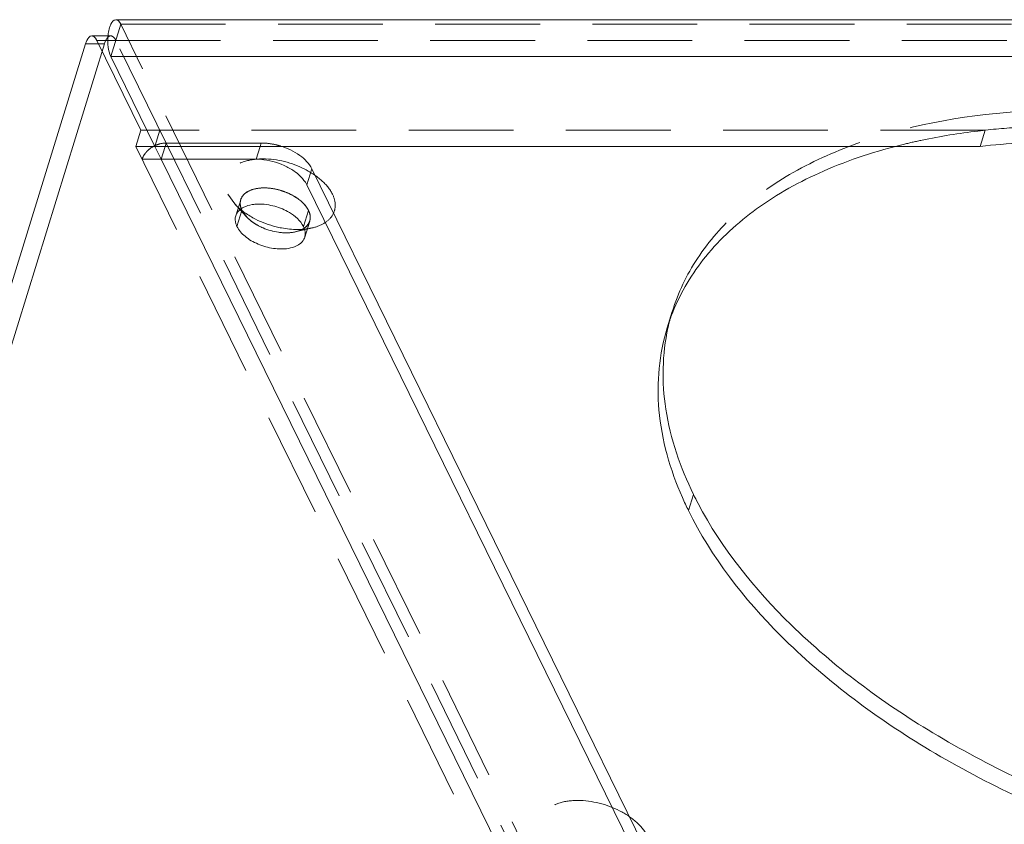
# Model space of a CAD drawing. Header units: millimetres. Extents: x 4065 to 8083, y -652 to 5416.
# Tile 171 of 256: x 5903 to 5951, y 3617 to 3656. Entities that reach past the tile are written whole.
import ezdxf

# ---------------------------------------------------------------- set-up
doc = ezdxf.new("R2010")
doc.units = ezdxf.units.MM
doc.header["$LTSCALE"] = 0.8
doc.linetypes.add('HIDDEN', pattern=[9.525, 6.35, -3.175])
doc.layers.get('0').update_dxf_attribs({"linetype": 'CONTINUOUS', "lineweight": 0})
doc.layers.add('3', color=5, linetype='HIDDEN', lineweight=0)

msp = doc.modelspace()

# ---------------------------------------------------------------- linework, layer by layer
for p, q in [((5908.01, 3656.359), (6059.064, 3656.359)), ((5907.636, 3655.576), (5906.846, 3655.576)), ((5894.922, 3617.598), (5906.541, 3655.197)), ((5907.462, 3655.197), (5895.843, 3617.598)), ((5907.462, 3655.197), (5906.541, 3655.197)), ((5909.903, 3650.225), (5907.767, 3654.576)), ((5907.767, 3654.576), (6058.324, 3654.576)), ((5910.208, 3649.603), (5909.903, 3650.225)), ((5949.905, 3650.225), (5909.903, 3650.225)), ((5910.4, 3650.225), (5910.208, 3649.603)), ((5914.813, 3649.603), (5915.005, 3650.225)), ((5928.663, 3611.996), (5910.208, 3649.603)), ((5910.208, 3649.603), (5914.813, 3649.603)), ((5917.265, 3648.36), (5917.507, 3649.143)), ((5917.507, 3649.143), (5934.742, 3614.022)), ((5917.265, 3648.36), (5934.5, 3613.239)), ((5914.124, 3647.123), (5913.882, 3646.339)), ((5914.124, 3647.123), (5914.338, 3646.819)), ((5936.01, 3633.36), (5935.768, 3632.577))]:
    msp.add_line(p, q)
for centre, radius, start, end in [((5915.587, 3647.97), 1.699, 222.0918, 224.8924), ((5916.337, 3649.072), 3.041, 246.9918, 254.477), ((5916.818, 3649.75), 3.554, 269.9703, 273.7451), ((5916.584, 3647.067), 0.981, 298.0175, 303.6447), ((5916.589, 3647.059), 0.971, 298.8478, 303.5749), ((5916.272, 3645.93), 0.929, 20.4361, 26.1903), ((5916.322, 3649.002), 2.971, 254.389, 261.7779), ((5916.335, 3647.743), 1.704, 279.4391, 283.1792), ((5916.625, 3645.99), 0.566, 342.9592, 347.5305), ((5944.18, 3638.513), 9.883, 158.1668, 161.8642), ((5944.142, 3638.526), 9.844, 161.867, 162.8334), ((5951.856, 3641.139), 17.652, 206.1446, 207.7347), ((5950.841, 3639.977), 16.791, 203.7399, 206.1493)]:
    msp.add_arc(centre, radius, start, end)
for points, knots in [([(5907.704, 3655.981), (5907.721, 3656.035), (5907.775, 3656.184), (5907.901, 3656.36), (5908.011, 3656.359)], [0, 0, 0, 0, 0.342693, 1, 1, 1, 1]), ([(5907.63, 3655.58), (5907.633, 3655.616), (5907.648, 3655.751), (5907.675, 3655.885), (5907.704, 3655.981)], [0, 0, 0, 0, 0.265304, 1, 1, 1, 1]), ([(5906.541, 3655.197), (5906.558, 3655.252), (5906.612, 3655.4), (5906.738, 3655.577), (5906.847, 3655.576)], [0, 0, 0, 0, 0.341003, 1, 1, 1, 1]), ([(5907.625, 3655.506), (5907.608, 3655.489), (5907.535, 3655.397), (5907.49, 3655.286), (5907.462, 3655.197)], [0, 0, 0, 0, 0.208059, 1, 1, 1, 1]), ([(5907.767, 3654.576), (5907.699, 3654.716), (5907.621, 3655.054), (5907.613, 3655.396), (5907.63, 3655.58)], [0, 0, 0, 0, 0.458257, 1, 1, 1, 1]), ([(5907.768, 3655.576), (5907.73, 3655.576), (5907.675, 3655.553), (5907.635, 3655.517), (5907.625, 3655.506)], [0, 0, 0, 0, 0.714042, 1, 1, 1, 1]), ([(5949.905, 3650.225), (5950.576, 3650.298), (5953.376, 3650.522), (5956.199, 3650.435), (5958.322, 3650.225)], [0, 0, 0, 0, 0.240208, 1, 1, 1, 1]), ([(5915.993, 3650.24), (5916.325, 3650.139), (5916.908, 3649.867), (5917.381, 3649.401), (5917.507, 3649.143)], [0, 0, 0, 0, 0.547593, 1, 1, 1, 1]), ([(5935.005, 3642.189), (5935.394, 3643.16), (5936.534, 3645.053), (5939.082, 3647.377), (5942.385, 3649.196), (5944.892, 3650.005), (5946.231, 3650.33)], [0, 0, 0, 0, 0.21839, 0.453007, 0.712338, 1, 1, 1, 1]), ([(5916.294, 3649.239), (5915.949, 3649.414), (5915.447, 3649.568), (5914.937, 3649.603), (5914.813, 3649.603)], [0, 0, 0, 0, 0.757874, 1, 1, 1, 1]), ([(5916.892, 3648.835), (5916.849, 3648.874), (5916.664, 3649.028), (5916.458, 3649.156), (5916.294, 3649.239)], [0, 0, 0, 0, 0.237873, 1, 1, 1, 1]), ([(5917.265, 3648.36), (5917.245, 3648.401), (5917.144, 3648.578), (5917.007, 3648.731), (5916.892, 3648.835)], [0, 0, 0, 0, 0.229575, 1, 1, 1, 1]), ([(5913.821, 3646.855), (5913.832, 3646.89), (5913.891, 3647.032), (5914.005, 3647.147), (5914.102, 3647.211)], [0, 0, 0, 0, 0.238766, 1, 1, 1, 1]), ([(5914.102, 3647.211), (5914.137, 3647.235), (5914.296, 3647.326), (5914.475, 3647.377), (5914.614, 3647.4)], [0, 0, 0, 0, 0.228919, 1, 1, 1, 1]), ([(5914.614, 3647.4), (5914.67, 3647.409), (5914.908, 3647.438), (5915.15, 3647.426), (5915.332, 3647.4)], [0, 0, 0, 0, 0.235643, 1, 1, 1, 1]), ([(5916.081, 3647.19), (5916.198, 3647.14), (5916.595, 3646.94), (5916.964, 3646.628), (5917.105, 3646.339)], [0, 0, 0, 0, 0.283158, 1, 1, 1, 1]), ([(5913.882, 3646.339), (5913.861, 3646.382), (5913.794, 3646.544), (5913.784, 3646.733), (5913.821, 3646.855)], [0, 0, 0, 0, 0.272775, 1, 1, 1, 1]), ([(5914.108, 3647.125), (5914.158, 3647.085), (5914.37, 3646.925), (5914.6, 3646.789), (5914.78, 3646.697)], [0, 0, 0, 0, 0.241163, 1, 1, 1, 1]), ([(5914.326, 3646.831), (5914.305, 3646.854), (5914.228, 3646.945), (5914.162, 3647.045), (5914.124, 3647.123)], [0, 0, 0, 0, 0.265594, 1, 1, 1, 1]), ([(5915.148, 3646.272), (5915.073, 3646.304), (5914.798, 3646.435), (5914.542, 3646.612), (5914.384, 3646.771)], [0, 0, 0, 0, 0.265272, 1, 1, 1, 1]), ([(5916.373, 3645.279), (5916.137, 3645.24), (5915.629, 3645.25), (5914.906, 3645.455), (5914.285, 3645.811), (5913.972, 3646.156), (5913.882, 3646.339)], [0, 0, 0, 0, 0.252036, 0.525476, 0.784605, 1, 1, 1, 1]), ([(5914.515, 3646.651), (5914.56, 3646.613), (5914.756, 3646.464), (5914.975, 3646.346), (5915.148, 3646.272)], [0, 0, 0, 0, 0.238291, 1, 1, 1, 1]), ([(5915.783, 3646.327), (5915.87, 3646.306), (5916.21, 3646.232), (5916.558, 3646.197), (5916.816, 3646.197)], [0, 0, 0, 0, 0.25681, 1, 1, 1, 1]), ([(5916.724, 3646.084), (5916.754, 3646.091), (5916.869, 3646.122), (5916.981, 3646.166), (5917.058, 3646.209)], [0, 0, 0, 0, 0.264563, 1, 1, 1, 1]), ([(5917.142, 3646.254), (5917.154, 3646.221), (5917.193, 3646.097), (5917.198, 3645.961), (5917.177, 3645.868)], [0, 0, 0, 0, 0.265924, 1, 1, 1, 1]), ([(5915.897, 3646.062), (5915.96, 3646.053), (5916.198, 3646.027), (5916.441, 3646.033), (5916.615, 3646.062)], [0, 0, 0, 0, 0.26333, 1, 1, 1, 1]), ([(5916.615, 3646.062), (5916.559, 3646.053), (5916.321, 3646.025), (5916.079, 3646.036), (5915.897, 3646.062)], [0, 0, 0, 0, 0.235643, 1, 1, 1, 1]), ([(5917.045, 3646.202), (5917.014, 3646.185), (5916.877, 3646.121), (5916.729, 3646.081), (5916.615, 3646.062)], [0, 0, 0, 0, 0.233159, 1, 1, 1, 1]), ([(5917.166, 3645.824), (5917.156, 3645.792), (5917.103, 3645.661), (5917.002, 3645.552), (5916.916, 3645.489)], [0, 0, 0, 0, 0.240236, 1, 1, 1, 1]), ([(5916.916, 3645.489), (5916.88, 3645.463), (5916.713, 3645.36), (5916.521, 3645.304), (5916.373, 3645.279)], [0, 0, 0, 0, 0.227265, 1, 1, 1, 1]), ([(5935.471, 3633.217), (5934.882, 3634.556), (5934.084, 3637.291), (5934.344, 3640.158), (5934.737, 3641.432)], [0, 0, 0, 0, 0.523139, 1, 1, 1, 1]), ([(5936.01, 3633.36), (5935.372, 3634.662), (5934.45, 3637.315), (5934.489, 3640.151), (5934.772, 3641.431)], [0, 0, 0, 0, 0.525177, 1, 1, 1, 1]), ([(5992.037, 3623.749), (5991.689, 3622.88), (5990.708, 3621.184), (5988.552, 3619.036), (5985.765, 3617.282), (5981.121, 3615.437), (5974.174, 3614.42), (5965.205, 3615.074), (5956.081, 3617.483), (5947.684, 3621.421), (5940.813, 3626.501), (5937.382, 3630.737), (5936.232, 3632.924)], [0, 0, 0, 0, 0.043264, 0.089222, 0.139349, 0.194414, 0.319161, 0.459734, 0.607672, 0.752875, 0.885825, 1, 1, 1, 1]), ([(5992.064, 3623.723), (5991.782, 3622.813), (5990.924, 3621.02), (5988.879, 3618.718), (5986.151, 3616.822), (5981.513, 3614.803), (5974.457, 3613.639), (5965.284, 3614.222), (5955.917, 3616.655), (5947.304, 3620.701), (5940.309, 3625.939), (5936.874, 3630.324), (5935.768, 3632.577)], [0, 0, 0, 0, 0.04318, 0.088633, 0.138103, 0.192573, 0.316738, 0.457704, 0.606647, 0.752855, 0.886233, 1, 1, 1, 1])]:
    msp.add_open_spline(points, degree=3, knots=knots)
for points in [[(5915.332, 3647.4), (5915.589, 3647.363), (5915.842, 3647.292), (5916.081, 3647.19)], [(5914.337, 3646.819), (5914.392, 3646.759), (5914.452, 3646.703), (5914.515, 3646.651)], [(5914.78, 3646.697), (5915.098, 3646.536), (5915.437, 3646.412), (5915.783, 3646.327)], [(5915.897, 3646.062), (5915.641, 3646.099), (5915.387, 3646.171), (5915.148, 3646.272)]]:
    msp.add_open_spline(points, degree=3)
at = {"layer": '3'}
for p, q in [((5907.767, 3654.576), (5908.252, 3656.142)), ((5929.452, 3612.941), (5908.252, 3656.142)), ((5908.252, 3656.142), (6059.306, 3656.142)), ((5909.224, 3651.008), (5907.088, 3655.359)), ((5908.01, 3655.359), (5907.088, 3655.359)), ((5907.767, 3655.576), (5907.636, 3655.576)), ((5910.45, 3650.386), (5908.01, 3655.359)), ((5908.01, 3655.359), (6059.064, 3655.359)), ((5909.224, 3651.008), (5908.982, 3650.225)), ((5909.224, 3651.008), (5910.145, 3651.008)), ((5910.145, 3651.008), (5909.903, 3650.225)), ((5950.147, 3651.008), (5910.145, 3651.008)), ((5949.905, 3650.225), (5950.147, 3651.008)), ((5927.742, 3611.996), (5908.982, 3650.225)), ((5908.982, 3650.225), (5909.903, 3650.225)), ((5910.45, 3650.386), (5910.4, 3650.225)), ((5928.905, 3612.779), (5910.45, 3650.386)), ((5910.45, 3650.386), (5915.055, 3650.386)), ((5915.005, 3650.225), (5915.055, 3650.386)), ((5909.287, 3649.603), (5910.208, 3649.603)), ((5913.445, 3647.906), (5913.777, 3647.433)), ((5913.822, 3646.856), (5914.064, 3647.639)), ((5914.332, 3646.824), (5913.772, 3647.437)), ((5917.347, 3647.123), (5917.105, 3646.339)), ((5916.726, 3646.084), (5917.534, 3646.274)), ((5917.165, 3645.823), (5917.408, 3646.606)), ((5934.738, 3641.435), (5934.98, 3642.218))]:
    msp.add_line(p, q, dxfattribs=at)
for centre, radius, start, end in [((5910.494, 3649.017), 1.374, 116.1093, 120.2268), ((5914.984, 3646.941), 3.45, 72.9891, 76.2), ((5914.604, 3647.473), 0.566, 162.9592, 167.5307), ((5915.818, 3649.308), 2.772, 222.5737, 227.8714), ((5916.021, 3649.529), 3.072, 227.8255, 230.0309), ((5916.139, 3649.669), 3.256, 230.0226, 231.3958), ((5914.958, 3647.533), 0.93, 200.5571, 206.1882), ((5914.958, 3647.533), 0.93, 200.557, 206.1882), ((5916.831, 3649.528), 3.331, 273.7692, 275.151), ((5944.383, 3639.31), 9.843, 162.8344, 166.6447), ((5944.399, 3639.306), 9.859, 166.6449, 167.5519)]:
    msp.add_arc(centre, radius, start, end, dxfattribs=at)
for points, knots in [([(5908.011, 3656.359), (5908.033, 3656.359), (5908.145, 3656.331), (5908.212, 3656.223), (5908.252, 3656.142)], [0, 0, 0, 0, 0.198392, 1, 1, 1, 1]), ([(5906.847, 3655.576), (5906.869, 3655.576), (5906.981, 3655.548), (5907.049, 3655.439), (5907.088, 3655.359)], [0, 0, 0, 0, 0.198351, 1, 1, 1, 1]), ([(5908.01, 3655.359), (5907.994, 3655.391), (5907.942, 3655.485), (5907.843, 3655.576), (5907.768, 3655.576)], [0, 0, 0, 0, 0.32074, 1, 1, 1, 1]), ([(5934.979, 3642.215), (5935.26, 3643.125), (5936.119, 3644.917), (5938.163, 3647.22), (5940.892, 3649.115), (5945.529, 3651.134), (5952.586, 3652.299), (5961.758, 3651.716), (5971.126, 3649.283), (5979.738, 3645.237), (5986.733, 3639.998), (5990.168, 3635.614), (5991.274, 3633.36)], [0, 0, 0, 0, 0.04318, 0.088633, 0.138103, 0.192573, 0.316738, 0.457704, 0.606647, 0.752855, 0.886233, 1, 1, 1, 1]), ([(5949.788, 3650.967), (5950.468, 3651.048), (5953.313, 3651.303), (5956.184, 3651.232), (5958.344, 3651.029)], [0, 0, 0, 0, 0.239898, 1, 1, 1, 1]), ([(5946.231, 3650.33), (5946.516, 3650.4), (5947.691, 3650.665), (5948.883, 3650.858), (5949.788, 3650.967)], [0, 0, 0, 0, 0.243528, 1, 1, 1, 1]), ([(5915.055, 3650.386), (5915.116, 3650.386), (5915.369, 3650.378), (5915.62, 3650.337), (5915.807, 3650.292)], [0, 0, 0, 0, 0.241181, 1, 1, 1, 1]), ([(5909.531, 3649.995), (5909.502, 3649.965), (5909.4, 3649.85), (5909.32, 3649.711), (5909.287, 3649.603)], [0, 0, 0, 0, 0.265563, 1, 1, 1, 1]), ([(5918.511, 3647.906), (5918.388, 3648.155), (5917.984, 3648.632), (5916.883, 3649.347), (5915.533, 3649.695), (5914.28, 3649.553), (5913.668, 3649.24), (5913.391, 3648.868), (5913.263, 3648.446), (5913.347, 3648.106), (5913.445, 3647.906)], [0, 0, 0, 0, 0.121089, 0.265338, 0.57065, 0.703809, 0.811449, 0.858011, 0.902962, 1, 1, 1, 1]), ([(5914.856, 3648.183), (5914.665, 3648.151), (5914.319, 3648.048), (5914.085, 3647.745), (5914.052, 3647.595)], [0, 0, 0, 0, 0.558689, 1, 1, 1, 1]), ([(5914.063, 3647.638), (5914.096, 3647.747), (5914.246, 3647.96), (5914.617, 3648.148), (5915.089, 3648.228), (5915.625, 3648.194), (5916.172, 3648.051), (5916.8, 3647.757), (5917.209, 3647.406), (5917.347, 3647.123)], [0, 0, 0, 0, 0.088121, 0.19191, 0.316482, 0.457962, 0.607487, 0.754195, 1, 1, 1, 1]), ([(5916.323, 3647.973), (5916.203, 3648.024), (5915.734, 3648.188), (5915.218, 3648.244), (5914.856, 3648.183)], [0, 0, 0, 0, 0.262281, 1, 1, 1, 1]), ([(5916.863, 3647.668), (5916.823, 3647.698), (5916.653, 3647.815), (5916.468, 3647.912), (5916.323, 3647.973)], [0, 0, 0, 0, 0.241186, 1, 1, 1, 1]), ([(5917.347, 3647.123), (5917.323, 3647.172), (5917.197, 3647.382), (5917.015, 3647.555), (5916.863, 3647.668)], [0, 0, 0, 0, 0.224215, 1, 1, 1, 1]), ([(5917.536, 3646.275), (5917.745, 3646.324), (5918.121, 3646.462), (5918.551, 3646.855), (5918.695, 3647.393), (5918.591, 3647.742), (5918.511, 3647.906)], [0, 0, 0, 0, 0.288865, 0.530474, 0.753592, 1, 1, 1, 1]), ([(5914.087, 3647.207), (5914.075, 3647.239), (5914.037, 3647.364), (5914.031, 3647.501), (5914.052, 3647.595)], [0, 0, 0, 0, 0.266028, 1, 1, 1, 1]), ([(5914.052, 3647.595), (5914.045, 3647.564), (5914.027, 3647.434), (5914.053, 3647.3), (5914.087, 3647.207)], [0, 0, 0, 0, 0.239183, 1, 1, 1, 1]), ([(5917.347, 3647.123), (5917.368, 3647.08), (5917.435, 3646.918), (5917.445, 3646.729), (5917.408, 3646.607)], [0, 0, 0, 0, 0.272775, 1, 1, 1, 1]), ([(5917.419, 3646.651), (5917.428, 3646.688), (5917.447, 3646.849), (5917.402, 3647.012), (5917.347, 3647.123)], [0, 0, 0, 0, 0.235802, 1, 1, 1, 1]), ([(5917.126, 3646.25), (5917.164, 3646.275), (5917.297, 3646.378), (5917.393, 3646.531), (5917.419, 3646.651)], [0, 0, 0, 0, 0.270783, 1, 1, 1, 1]), ([(5917.408, 3646.607), (5917.397, 3646.572), (5917.338, 3646.43), (5917.224, 3646.316), (5917.127, 3646.251)], [0, 0, 0, 0, 0.238766, 1, 1, 1, 1]), ([(5933.763, 3616.826), (5933.64, 3617.075), (5933.236, 3617.552), (5932.135, 3618.267), (5930.785, 3618.614), (5929.532, 3618.473), (5928.92, 3618.16), (5928.643, 3617.787), (5928.515, 3617.366), (5928.599, 3617.025), (5928.697, 3616.826)], [0, 0, 0, 0, 0.121089, 0.265338, 0.57065, 0.703809, 0.811449, 0.858011, 0.902962, 1, 1, 1, 1])]:
    msp.add_open_spline(points, degree=3, knots=knots, dxfattribs=at)
for points in [[(5909.803, 3650.204), (5909.704, 3650.147), (5909.611, 3650.076), (5909.531, 3649.995)], [(5910.287, 3650.374), (5910.15, 3650.354), (5910.014, 3650.312), (5909.89, 3650.251)], [(5910.45, 3650.386), (5910.395, 3650.386), (5910.341, 3650.382), (5910.287, 3650.374)], [(5917.13, 3646.211), (5917.267, 3646.223), (5917.403, 3646.244), (5917.536, 3646.275)]]:
    msp.add_open_spline(points, degree=3, dxfattribs=at)

doc.saveas('drawing.dxf')
